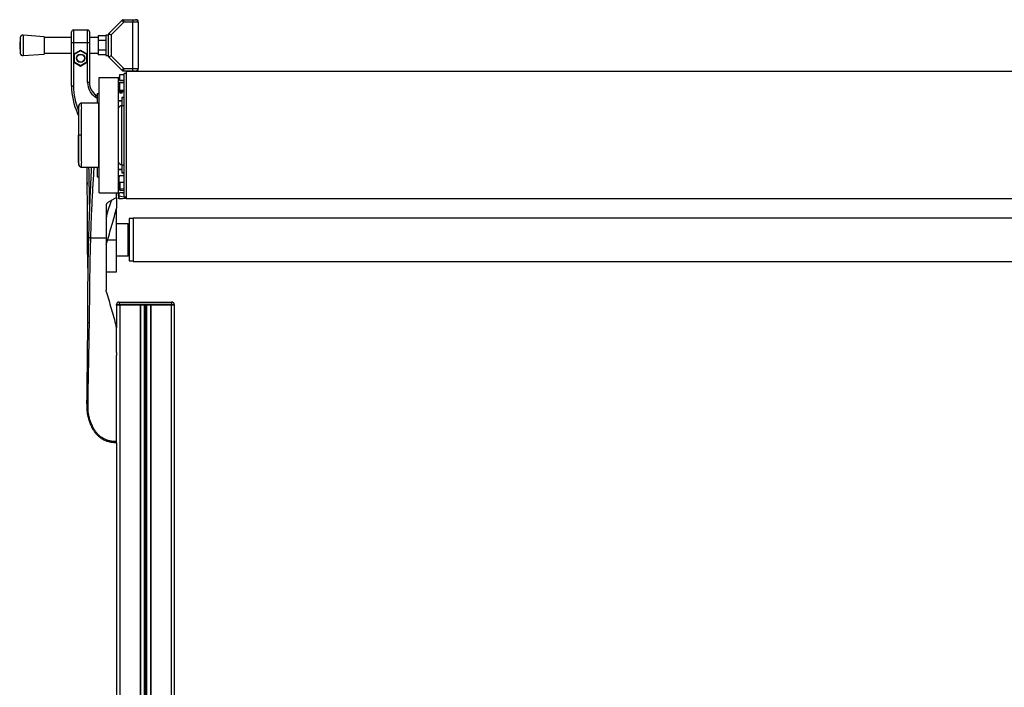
# Model space of a CAD drawing. Header units: millimetres. Extents: x 0 to 420, y 0 to 297.
# Tile 102 of 112: x 290 to 310, y 217 to 231. Entities that reach past the tile are written whole.
import ezdxf

# ---------------------------------------------------------------- set-up
doc = ezdxf.new("R2010")
doc.units = ezdxf.units.MM

msp = doc.modelspace()

# ---------------------------------------------------------------- linework, layer by layer
at = {"color": 7, "linetype": 'Continuous', "lineweight": 25}
for p, q in [((291.82511, 230.27148), (292.09636, 230.54273)), ((292.12556, 230.49827), (291.86957, 230.24228)), ((292.12556, 230.49827), (292.09636, 230.54273)), ((292.11478, 230.55036), (292.12556, 230.49827)), ((292.11478, 230.55036), (292.31235, 230.55036)), ((292.31235, 230.49827), (292.12556, 230.49827)), ((292.31235, 230.55036), (292.31235, 230.49827)), ((292.31235, 230.55036), (292.36445, 230.55036)), ((292.41654, 230.49827), (292.31235, 230.49827)), ((292.31235, 229.56061), (292.31235, 230.49827)), ((292.39049, 230.55036), (292.36445, 230.55036)), ((292.41654, 230.52431), (292.39049, 230.55036)), ((292.41654, 230.49827), (292.41654, 230.52431)), ((292.41654, 230.49827), (292.41654, 229.56061)), ((290.50952, 230.20525), (290.08279, 230.23781)), ((290.08279, 230.23781), (290.08279, 229.82107)), ((291.06763, 230.08153), (291.06763, 230.30292)), ((291.1067, 230.34199), (291.1067, 230.08153)), ((291.1067, 230.34199), (291.3932, 230.34199)), ((291.3932, 230.08153), (291.3932, 230.34199)), ((291.43227, 230.30292), (291.43227, 230.08153)), ((291.81748, 230.23781), (291.76539, 230.23781)), ((291.76539, 230.23781), (291.76539, 229.82107)), ((291.81748, 229.80582), (291.81748, 230.25306)), ((291.86957, 230.24228), (291.81748, 230.25306)), ((291.82511, 230.27148), (291.86957, 230.24228)), ((291.86957, 230.24228), (291.86957, 229.8166)), ((290.02689, 230.18983), (290.01465, 230.02944)), ((290.02689, 230.18983), (290.02689, 229.86905)), ((290.50952, 230.20525), (290.50952, 229.85363)), ((291.06763, 230.18572), (290.50952, 230.18572)), ((291.1067, 230.08153), (291.06763, 230.08153)), ((291.06763, 229.20285), (291.06763, 230.08153)), ((291.3932, 230.08153), (291.1067, 230.08153)), ((291.1067, 230.08153), (291.1067, 229.85169)), ((291.3932, 229.85169), (291.3932, 230.08153)), ((291.43227, 230.08153), (291.3932, 230.08153)), ((291.60912, 230.18572), (291.43227, 230.18572)), ((291.43227, 230.08153), (291.43227, 229.27284)), ((291.76539, 230.22493), (291.60912, 230.22493)), ((291.60912, 230.22493), (291.60912, 230.12718)), ((291.76539, 230.12718), (291.60912, 230.12718)), ((291.60912, 230.12718), (291.60912, 229.9317)), ((290.01465, 230.02944), (290.02689, 229.86905)), ((290.08279, 229.82107), (290.50952, 229.85363)), ((290.50952, 229.87316), (291.06763, 229.87316)), ((291.1067, 229.85169), (291.24995, 229.93439)), ((291.1067, 229.85169), (291.11972, 229.84417)), ((291.1067, 229.85169), (291.1067, 229.68627)), ((291.24995, 229.91936), (291.11972, 229.84417)), ((291.11972, 229.84417), (291.11972, 229.69379)), ((291.24995, 229.93439), (291.3932, 229.85169)), ((291.24995, 229.93439), (291.24995, 229.91936)), ((291.38018, 229.84417), (291.24995, 229.91936)), ((291.3932, 229.85169), (291.38018, 229.84417)), ((291.38018, 229.69379), (291.38018, 229.84417)), ((291.3932, 229.68627), (291.3932, 229.85169)), ((291.43227, 229.87316), (291.60912, 229.87316)), ((291.76539, 229.9317), (291.60912, 229.9317)), ((291.60912, 229.9317), (291.60912, 229.83395)), ((291.76539, 229.83395), (291.60912, 229.83395)), ((291.11972, 229.69379), (291.1067, 229.68627)), ((291.24995, 229.60357), (291.1067, 229.68627)), ((291.1067, 229.68627), (291.1067, 229.20285)), ((291.11972, 229.69379), (291.24995, 229.61861)), ((291.24995, 229.61861), (291.38018, 229.69379)), ((291.3932, 229.68627), (291.24995, 229.60357)), ((291.38018, 229.69379), (291.3932, 229.68627)), ((291.3932, 229.27284), (291.3932, 229.68627)), ((291.76539, 229.82107), (291.81748, 229.82107)), ((291.81748, 229.80582), (291.86957, 229.8166)), ((291.86957, 229.8166), (291.82511, 229.7874)), ((292.09636, 229.51615), (291.82511, 229.7874)), ((291.86957, 229.8166), (292.12556, 229.56061)), ((291.24995, 229.61861), (291.24995, 229.60357)), ((292.09636, 229.51615), (292.12556, 229.56061)), ((292.12556, 229.56061), (292.11478, 229.50852)), ((292.31235, 229.50852), (292.11478, 229.50852)), ((292.12556, 229.56061), (292.31235, 229.56061)), ((292.17458, 229.45643), (292.13551, 229.45643)), ((292.13551, 227.5129), (292.13551, 229.45643)), ((326.03419, 229.4955), (292.17458, 229.4955)), ((292.17458, 229.4955), (292.17458, 226.91696)), ((292.31235, 229.50852), (292.31235, 229.56061)), ((292.31235, 229.56061), (292.41654, 229.56061)), ((292.36445, 229.50852), (292.31235, 229.50852)), ((292.36445, 229.50852), (292.39049, 229.50852)), ((292.39049, 229.50852), (292.41654, 229.53457)), ((292.41654, 229.53457), (292.41654, 229.56061)), ((291.43227, 229.27284), (291.3932, 229.27284)), ((291.62762, 227.03417), (291.62762, 229.37829)), ((291.62762, 229.37829), (292.0183, 229.37829)), ((292.0183, 227.03417), (292.0183, 229.37829)), ((292.03156, 229.36504), (292.0183, 229.36504)), ((292.02872, 229.26109), (292.02872, 229.08918)), ((292.03156, 229.32905), (292.03003, 229.32353)), ((292.03784, 229.37795), (292.03156, 229.37806)), ((292.03156, 229.32905), (292.03156, 229.36504)), ((292.03156, 229.36504), (292.03784, 229.36493)), ((292.03784, 229.43039), (292.03784, 229.3262)), ((292.13551, 229.43039), (292.03784, 229.43039)), ((292.03784, 229.3262), (292.13551, 229.3262)), ((292.03784, 229.2689), (292.03784, 229.11783)), ((292.13551, 229.2689), (292.03784, 229.2689)), ((292.03914, 229.27385), (292.03914, 229.2689)), ((292.13551, 229.27411), (292.04175, 229.27411)), ((292.04435, 229.3262), (292.13551, 229.3262)), ((292.05251, 229.2689), (292.05251, 229.27411)), ((291.1067, 229.20285), (291.06763, 229.20285)), ((291.58855, 229.05272), (291.58855, 228.85704)), ((291.58855, 229.05272), (291.62762, 229.05272)), ((292.03784, 229.12113), (292.02872, 229.12113)), ((292.03156, 229.07737), (292.03156, 229.10467)), ((292.03784, 229.11783), (292.13551, 229.11783)), ((292.05251, 229.10728), (292.05251, 229.11783)), ((292.12369, 229.10893), (292.05251, 229.10728)), ((292.05262, 229.09455), (292.10797, 229.09583)), ((292.05477, 229.06314), (292.08474, 229.06314)), ((291.61459, 228.85726), (291.26578, 228.85422)), ((291.56555, 229.01681), (291.54314, 228.98481)), ((291.58855, 228.95302), (291.54314, 228.98481)), ((291.56555, 229.01681), (291.58855, 229.00071)), ((291.61459, 228.85726), (291.61459, 227.5552)), ((291.62762, 228.84435), (291.61459, 228.84458)), ((292.09123, 228.90035), (292.0183, 228.90035)), ((292.09123, 228.89645), (292.0183, 228.89645)), ((292.03156, 228.89645), (292.03156, 228.90035)), ((292.13551, 228.97198), (292.09123, 228.97198)), ((292.09123, 228.97198), (292.09123, 228.90035)), ((292.13551, 228.96156), (292.09123, 228.96156)), ((292.09123, 228.90035), (292.09123, 228.80528)), ((291.21084, 228.66236), (291.18965, 228.65247)), ((291.21088, 228.60693), (291.18965, 228.65247)), ((292.13551, 228.80528), (292.08776, 228.80528)), ((292.08776, 228.54009), (292.08776, 228.80528)), ((292.08776, 227.60718), (292.08776, 228.54009)), ((291.21447, 228.20623), (291.21088, 228.20623)), ((291.26578, 227.55824), (291.61459, 227.5552)), ((291.58855, 227.55542), (291.58855, 227.35974)), ((291.61459, 227.56788), (291.62762, 227.56811)), ((292.0183, 227.51601), (292.09123, 227.51601)), ((292.0183, 227.51211), (292.09123, 227.51211)), ((292.03156, 227.51211), (292.03156, 227.51601)), ((292.05737, 227.51601), (292.05737, 227.51211)), ((292.08776, 227.60718), (292.13551, 227.60718)), ((292.09123, 227.60718), (292.09123, 227.51211)), ((292.09123, 227.51211), (292.09123, 227.44048)), ((292.09123, 227.4509), (292.13551, 227.4509)), ((292.09123, 227.44048), (292.13551, 227.44048)), ((292.13551, 226.95603), (292.13551, 227.5129)), ((291.38486, 227.2438), (291.38531, 227.20347)), ((291.58855, 227.35974), (291.62762, 227.35974)), ((292.03133, 227.1123), (292.03133, 227.36234)), ((292.03133, 227.25556), (292.13551, 227.25556)), ((292.03914, 227.25556), (292.03914, 227.09963)), ((292.05251, 227.11236), (292.05251, 227.25556)), ((292.05737, 227.38839), (292.13551, 227.38839)), ((291.62762, 227.03417), (292.0183, 227.03417)), ((291.97924, 226.94301), (291.97924, 227.03417)), ((292.0183, 226.97801), (292.0183, 227.03417)), ((292.03914, 227.09963), (292.03462, 227.09963)), ((292.04181, 227.09142), (292.04197, 227.09152)), ((292.13551, 227.03417), (292.04435, 227.03417)), ((292.13551, 227.11453), (292.05251, 227.11236)), ((292.05304, 227.08662), (292.13551, 227.08878)), ((292.13551, 227.08626), (292.05737, 227.08626)), ((292.13551, 227.02044), (292.06972, 227.03417)), ((291.79682, 226.64456), (291.87878, 226.88259)), ((291.97924, 226.94301), (291.80631, 226.839)), ((291.97701, 226.94166), (291.97924, 226.9417)), ((291.97924, 226.94301), (291.97924, 226.9417)), ((291.97924, 226.93715), (291.97924, 226.7269)), ((292.0183, 226.97801), (292.0183, 226.9357)), ((292.0183, 226.9357), (292.0183, 226.9353)), ((292.03087, 226.97478), (292.16201, 226.94741)), ((292.03087, 226.92297), (292.03087, 226.97478)), ((292.03156, 226.92297), (292.03087, 226.92297)), ((292.03156, 226.92228), (292.17458, 226.92477)), ((292.13551, 226.95603), (292.17458, 226.95603)), ((292.16201, 226.94741), (292.16201, 226.9429)), ((292.16843, 226.92556), (292.17458, 226.92571)), ((326.03419, 226.91696), (292.17458, 226.91696)), ((291.76844, 226.77204), (291.76844, 226.12256)), ((291.97419, 226.691), (291.97924, 226.7269)), ((291.97924, 226.08349), (291.97924, 226.72234)), ((292.31783, 226.51325), (292.23969, 226.51325)), ((292.23969, 226.51325), (292.23969, 225.65374)), ((325.89094, 226.52237), (292.31783, 226.52237)), ((292.31783, 226.52237), (292.31783, 225.64462)), ((292.21365, 226.40907), (291.97924, 226.40907)), ((292.23969, 226.38302), (292.21365, 226.40907)), ((292.21365, 225.94964), (292.21365, 226.40907)), ((291.45785, 226.12256), (291.76844, 226.12256)), ((291.79705, 226.08349), (291.97924, 226.08349)), ((291.97924, 225.43235), (291.97924, 226.08349)), ((292.21365, 225.75792), (292.21365, 225.94964)), ((291.97924, 225.75792), (292.21365, 225.75792)), ((292.21365, 225.75792), (292.23969, 225.78397)), ((292.23969, 225.65374), (292.31783, 225.65374)), ((292.31783, 225.64462), (325.89094, 225.64462)), ((291.76844, 225.43235), (291.97924, 225.43235)), ((291.77147, 225.03694), (291.76844, 225.05848)), ((291.97901, 224.75515), (291.97901, 224.76818)), ((291.97901, 224.76818), (292.0311, 224.76818)), ((292.0311, 224.75515), (291.97901, 224.75515)), ((291.97924, 224.75515), (291.97924, 224.29863)), ((292.0311, 224.82027), (292.0311, 224.76818)), ((292.0311, 224.82027), (293.09898, 224.82027)), ((292.0311, 224.76818), (292.0311, 224.75515)), ((293.09898, 224.76818), (292.0311, 224.76818)), ((293.09898, 224.75515), (292.0311, 224.75515)), ((292.0311, 224.75515), (292.04435, 224.75515)), ((292.04435, 224.75515), (292.04435, 206.52305)), ((292.45718, 224.75515), (292.45718, 206.52305)), ((292.46369, 224.75515), (292.46369, 206.52305)), ((292.53922, 224.75515), (292.53922, 206.52305)), ((292.56527, 224.75515), (292.56527, 206.52305)), ((292.59131, 224.75515), (292.59131, 206.52305)), ((292.66685, 224.75515), (292.66685, 206.52305)), ((292.67336, 224.75515), (292.67336, 206.52305)), ((293.08618, 224.75515), (293.08618, 206.52305)), ((293.08618, 224.75515), (293.09898, 224.75515)), ((293.09898, 224.82027), (293.09898, 224.76818)), ((293.09898, 224.75515), (293.09898, 224.76818)), ((293.09898, 224.76818), (293.15107, 224.76818)), ((293.15107, 224.75515), (293.09898, 224.75515)), ((293.15107, 224.76818), (293.15107, 224.75515)), ((293.15107, 224.75515), (293.1513, 224.75515)), ((293.1513, 224.75515), (293.1513, 207.69512)), ((291.39866, 224.4142), (291.43144, 224.4053)), ((291.97924, 224.29407), (291.97419, 224.32997)), ((291.97924, 223.79513), (291.97924, 223.73896)), ((291.97924, 223.79513), (291.97924, 223.73896)), ((291.97924, 221.96369), (291.97924, 206.52305))]:
    msp.add_line(p, q, dxfattribs=at)
at = {"color": 7, "linetype": 'Continuous', "lineweight": 25, "flags": 128}
for points in [[(291.26581, 228.20625), (291.25639, 228.20624), (291.2473, 228.20624), (291.23883, 228.20624), (291.23127, 228.20624), (291.22486, 228.20623), (291.21982, 228.20623), (291.21632, 228.20623), (291.21447, 228.20623)], [(291.38672, 227.06816), (291.38672, 227.06816), (291.38674, 227.06816)], [(291.38674, 223.9528), (291.38673, 223.9528), (291.38672, 223.9528)]]:
    msp.add_lwpolyline(points, dxfattribs=at)
at = {"color": 7, "linetype": 'Continuous', "lineweight": 25}
for radius in [0.08465, 0.07814]:
    msp.add_circle((291.24995, 229.76898), radius, dxfattribs=at)
for centre, radius, start, end in [((292.11478, 230.52431), 0.02605, 90, 135), ((292.36445, 230.49827), 0.05209, 0, 90), ((290.07883, 230.18587), 0.05209, 85.637086, 175.637086), ((291.1067, 230.30292), 0.03907, 90, 180), ((291.3932, 230.30292), 0.03907, 0, 90), ((291.84353, 230.25306), 0.02605, 135, 180), ((290.07883, 229.87301), 0.05209, 184.362914, 274.362914), ((291.84353, 229.80582), 0.02605, 180, 225), ((292.11478, 229.53457), 0.02605, 225, 270), ((292.36445, 229.56061), 0.05209, 270, 0), ((291.74482, 229.27284), 0.35162, 180, 235), ((291.74482, 229.27284), 0.31255, 180, 235), ((292.03133, 229.36504), 0.01302, 89, 180), ((292.04435, 229.26109), 0.06511, 90, 113.578178), ((292.04175, 229.26109), 0.01302, 90, 180), ((291.84497, 229.37155), 0.1867, 358.001617, 1.998383), ((292.05194, 229.31283), 0.02605, 122.770394, 141.494426), ((292.71011, 230.18145), 1.08951, 231.478382, 231.766746), ((292.36992, 229.20285), 1.30229, 180, 205), ((292.36992, 229.20285), 1.26322, 180, 203.300968), ((292.05477, 229.08918), 0.02605, 180, 270), ((292.28306, 228.78509), 0.40667, 126.357457, 128.202288), ((292.33586, 229.10344), 0.28338, 179.22369, 181.798715), ((292.08474, 229.07616), 0.01302, 270, 348.463041), ((292.14853, 229.06314), 0.05209, 104.477512, 168.463041), ((292.08776, 228.73322), 0.07206, 90, 164.548307), ((292.08776, 227.67924), 0.07206, 195.451693, 270), ((291.26617, 227.61291), 0.05202, 186.179486, 269.585698), ((292.05737, 227.36234), 0.02605, 90, 180), ((292.04435, 227.09928), 0.06511, 246.421822, 270), ((292.05737, 227.1123), 0.02605, 180, 270), ((292.05203, 227.09948), 0.01289, 87.897265, 179.338363), ((292.05216, 227.09963), 0.01302, 180, 221.714208), ((292.02765, 227.09924), 0.02811, 333.416165, 27.816112), ((291.84658, 226.77204), 0.07814, 121.024609, 180), ((292.02802, 226.98973), 0.01523, 230.353364, 280.798926), ((292.03133, 226.9353), 0.01302, 180, 271), ((292.16486, 226.93245), 0.01523, 50.353364, 100.798926), ((292.16486, 226.92794), 0.01523, 50.353364, 100.798926), ((292.28936, 226.47497), 0.52092, 161, 180), ((292.0311, 224.76818), 0.05209, 90, 180), ((293.09898, 224.76818), 0.05209, 0, 90)]:
    msp.add_arc(centre, radius, start, end, dxfattribs=at)
for centre, major_axis, ratio, start_param, end_param in [((292.05194, 229.12117), (-0.00217, 0.02654), 0.9778629, 2.15962136, 3.08454858), ((292.05216, 229.12117), (-0.00075, 0.01387), 0.93727328, 2.18550168, 3.1104289), ((292.03133, 227.04123), (0.00266, 0.26551), 0.00082193, 4.45942285, 4.69062635), ((283.08638, 228.06863), (31.97007, 0.23482), 0.03946155, 4.99568318, 5.00014541), ((292.03133, 228.22476), (-0.00023, 1.30249), 0.00001526, 3.14159292, 3.1741129), ((292.16156, 227.01405), (-0.00266, 0.26662), 0.0008151, 1.79017434, 1.82342093)]:
    msp.add_ellipse(centre, major_axis=major_axis, ratio=ratio, start_param=start_param, end_param=end_param, dxfattribs=at)
for points, knots in [([(292.02872, 229.12113), (292.02883, 229.11825), (292.02903, 229.11263), (292.03073, 229.10727), (292.03156, 229.10467)], [0, 0, 0, 0, 0.51365174, 1, 1, 1, 1]), ([(292.04197, 229.1126), (292.04108, 229.1139), (292.03995, 229.11553), (292.03971, 229.11745), (292.03966, 229.11783)], [0, 0, 0, 0, 0.79688354, 1, 1, 1, 1]), ([(291.26555, 228.85385), (291.25955, 228.85332), (291.24837, 228.85231), (291.23476, 228.84434), (291.2254, 228.83516), (291.21957, 228.82591), (291.21634, 228.81764), (291.21481, 228.81106), (291.21445, 228.80735), (291.21431, 228.80589)], [0, 0, 0, 0, 0.23161094, 0.43175805, 0.59816768, 0.7386349, 0.85377264, 0.94214638, 1, 1, 1, 1]), ([(291.2658, 228.8524), (291.2658, 228.85281), (291.26581, 228.85419), (291.2658, 228.83998), (291.26579, 228.80877), (291.26583, 228.7588), (291.26579, 228.69288), (291.2658, 228.61374), (291.26582, 228.52227), (291.26579, 228.4227), (291.26579, 228.31606), (291.2658, 228.2432), (291.26581, 228.20625)], [0, 0, 0, 0, 0.04290957, 0.14126751, 0.24708022, 0.35596148, 0.46177303, 0.57065306, 0.67646428, 0.78534406, 0.89113857, 1, 1, 1, 1]), ([(291.21452, 228.80823), (291.21375, 228.8006), (291.21223, 228.78537), (291.21133, 228.77009), (291.21088, 228.76246)], [0, 0, 0, 0, 0.50056851, 1, 1, 1, 1]), ([(291.21088, 228.75946), (291.21088, 228.75995), (291.21088, 228.76136), (291.21088, 228.73768), (291.21088, 228.69019), (291.21088, 228.62154), (291.21088, 228.53449), (291.21088, 228.43346), (291.21088, 228.32242), (291.21088, 228.24493), (291.21088, 228.20623)], [0, 0, 0, 0, 0.07180829, 0.20466384, 0.33672462, 0.46947832, 0.6020078, 0.7343695, 0.86733844, 1, 1, 1, 1]), ([(291.21447, 228.20623), (291.21447, 228.24004), (291.21447, 228.30765), (291.21444, 228.40624), (291.21446, 228.49906), (291.21446, 228.58372), (291.21446, 228.65747), (291.21448, 228.71862), (291.21446, 228.76516), (291.21445, 228.79428), (291.21446, 228.80748), (291.21446, 228.80626), (291.21446, 228.80588)], [0, 0, 0, 0, 0.10740972, 0.21482222, 0.32223596, 0.42964854, 0.53707435, 0.64449857, 0.75192392, 0.85935037, 0.95662987, 1, 1, 1, 1]), ([(291.21088, 227.653), (291.21088, 227.65251), (291.21088, 227.6511), (291.21088, 227.67478), (291.21088, 227.72227), (291.21088, 227.79092), (291.21088, 227.87796), (291.21088, 227.979), (291.21088, 228.09004), (291.21088, 228.16753), (291.21088, 228.20623)], [0, 0, 0, 0, 0.07182898, 0.20468157, 0.3367394, 0.46949014, 0.60201668, 0.73437542, 0.8673414, 1, 1, 1, 1]), ([(291.21446, 227.60659), (291.21446, 227.60619), (291.21446, 227.60492), (291.21445, 227.61816), (291.21446, 227.64731), (291.21448, 227.69384), (291.21446, 227.75499), (291.21446, 227.82874), (291.21446, 227.9134), (291.21444, 228.00622), (291.21447, 228.10481), (291.21447, 228.17242), (291.21447, 228.20623)], [0, 0, 0, 0, 0.04519697, 0.14229069, 0.24951199, 0.35673221, 0.46395128, 0.57117195, 0.6783794, 0.78558802, 0.8927954, 1, 1, 1, 1]), ([(291.26581, 228.20625), (291.2658, 228.17034), (291.26579, 228.09747), (291.26579, 227.99172), (291.26582, 227.89112), (291.2658, 227.80034), (291.26579, 227.72029), (291.26583, 227.65476), (291.26579, 227.6041), (291.2658, 227.57288), (291.26581, 227.5584), (291.2658, 227.55973), (291.2658, 227.56016)], [0, 0, 0, 0, 0.1058464, 0.21476226, 0.32060969, 0.42952668, 0.53537443, 0.64429166, 0.75014055, 0.85905906, 0.95517315, 1, 1, 1, 1]), ([(291.21088, 227.65), (291.21133, 227.64237), (291.21223, 227.62709), (291.21375, 227.61186), (291.21452, 227.60423)], [0, 0, 0, 0, 0.49937363, 1, 1, 1, 1]), ([(291.21432, 227.60658), (291.21435, 227.60613), (291.21449, 227.60401), (291.21571, 227.59615), (291.22065, 227.58297), (291.23296, 227.56889), (291.24902, 227.55977), (291.26046, 227.55908), (291.26563, 227.55878)], [0, 0, 0, 0, 0.01847438, 0.08580757, 0.30541576, 0.55822334, 0.80008123, 1, 1, 1, 1]), ([(291.21432, 227.60658), (291.21435, 227.60613), (291.21449, 227.60401), (291.21571, 227.59615), (291.22065, 227.58297), (291.23296, 227.56889), (291.24901, 227.55977), (291.26045, 227.55909), (291.26562, 227.55878)], [0, 0, 0, 0, 0.01847736, 0.08582144, 0.30546512, 0.55831355, 0.80021053, 1, 1, 1, 1]), ([(291.39742, 225.50818), (291.397, 225.53841), (291.3961, 225.6031), (291.39508, 225.69757), (291.39427, 225.79184), (291.3937, 225.88155), (291.39334, 225.97092), (291.39317, 226.06019), (291.39334, 226.2282), (291.39208, 226.47591), (291.38934, 226.80409), (291.38627, 227.11602), (291.38358, 227.3672), (291.38194, 227.5086), (291.38138, 227.55723)], [0, 0, 0, 0, 0.04521504, 0.09677583, 0.14154135, 0.18627491, 0.23065907, 0.2744786, 0.31863903, 0.4790052, 0.63795374, 0.7956576, 0.92971029, 1, 1, 1, 1]), ([(291.4694, 227.5585), (291.46884, 227.54787), (291.46764, 227.52523), (291.46578, 227.48967), (291.46294, 227.43469), (291.45913, 227.35968), (291.45466, 227.2693), (291.44959, 227.1639), (291.44447, 227.05326), (291.43892, 226.92766), (291.4321, 226.76558), (291.42434, 226.56483), (291.41653, 226.3382), (291.41232, 226.19312), (291.41032, 226.12401)], [0, 0, 0, 0, 0.022243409, 0.047383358, 0.074389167, 0.137294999, 0.204318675, 0.263473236, 0.35778466, 0.435748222, 0.526172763, 0.696733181, 0.855533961, 1, 1, 1, 1]), ([(291.41377, 227.55695), (291.41408, 227.54067), (291.41679, 227.39983), (291.42194, 227.11734), (291.42715, 226.84332), (291.42921, 226.69646), (291.42931, 226.68879)], [0, 0, 0, 0, 0.05639204, 0.48799387, 0.97323851, 1, 1, 1, 1]), ([(291.45785, 226.12256), (291.45995, 226.19279), (291.46423, 226.33561), (291.47269, 226.55336), (291.48261, 226.77494), (291.49347, 226.98825), (291.50478, 227.19067), (291.51343, 227.33537), (291.51944, 227.43242), (291.52257, 227.48242), (291.52524, 227.52448), (291.52687, 227.54986), (291.52741, 227.55826)], [0, 0, 0, 0, 0.146623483, 0.298213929, 0.454778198, 0.609511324, 0.743986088, 0.87787372, 0.91205608, 0.946910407, 0.982436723, 1, 1, 1, 1]), ([(292.03087, 226.92297), (292.02961, 226.92312), (292.02709, 226.92342), (292.02376, 226.92514), (292.02096, 226.92767), (292.01886, 226.93124), (292.01831, 226.9341), (292.0183, 226.93567), (292.0183, 226.9357)], [0, 0, 0, 0, 0.167942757, 0.335302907, 0.516448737, 0.733395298, 0.994737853, 1, 1, 1, 1]), ([(292.16201, 226.9429), (292.16228, 226.93981), (292.16283, 226.9335), (292.16653, 226.92825), (292.16843, 226.92556)], [0, 0, 0, 0, 0.48856925, 1, 1, 1, 1]), ([(291.77147, 225.98403), (291.80492, 226.10068), (291.87193, 226.33438), (291.94007, 226.572), (291.97419, 226.691)], [0, 0, 0, 0, 0.49918594, 1, 1, 1, 1]), ([(291.41032, 226.12401), (291.40864, 226.06096), (291.40533, 225.93631), (291.4014, 225.7541), (291.39825, 225.57756), (291.39581, 225.39993), (291.39415, 225.22359), (291.39317, 225.04413), (291.39335, 224.84622), (291.39264, 224.63669), (291.39147, 224.48625), (291.39092, 224.41669)], [0, 0, 0, 0, 0.10830801, 0.21413698, 0.31877875, 0.42084174, 0.53067932, 0.63329203, 0.7391116, 0.87935993, 1, 1, 1, 1]), ([(291.97924, 221.98659), (291.95613, 221.98717), (291.9102, 221.98831), (291.84189, 221.99961), (291.77569, 222.01915), (291.71301, 222.04803), (291.65542, 222.08577), (291.60406, 222.13124), (291.55925, 222.18317), (291.50823, 222.25867), (291.45978, 222.36219), (291.41928, 222.49228), (291.40125, 222.62798), (291.40094, 222.84248), (291.4078, 223.13702), (291.41464, 223.51236), (291.42212, 223.90374), (291.42913, 224.31089), (291.43571, 224.73102), (291.43715, 225.06262), (291.44022, 225.30727), (291.4427, 225.46822), (291.44569, 225.62936), (291.44917, 225.79143), (291.45313, 225.95552), (291.45628, 226.06677), (291.45785, 226.12256)], [0, 0, 0, 0, 0.01540227, 0.03061858, 0.04589778, 0.0611515, 0.07635239, 0.09167591, 0.1069667, 0.12239636, 0.15311965, 0.18413953, 0.21464534, 0.24575549, 0.32956556, 0.41290917, 0.49608211, 0.58959241, 0.68386766, 0.7780859, 0.81510034, 0.85211963, 0.88910287, 0.92601797, 0.9628961, 1, 1, 1, 1]), ([(291.45785, 226.12256), (291.45172, 226.12273), (291.43901, 226.12309), (291.42314, 226.12356), (291.41232, 226.1239), (291.41097, 226.12397), (291.41032, 226.12401)], [0, 0, 0, 0, 0.24120147, 0.5, 0.75879853, 1, 1, 1, 1]), ([(291.76844, 226.12256), (291.76844, 226.07793), (291.76844, 225.98861), (291.76844, 225.81055), (291.76844, 225.58938), (291.76844, 225.32536), (291.76844, 225.14744), (291.76844, 225.05848)], [0, 0, 0, 0, 0.12264871, 0.2454767, 0.49573627, 0.74787131, 1, 1, 1, 1]), ([(291.77147, 225.03694), (291.80492, 224.92028), (291.87193, 224.68659), (291.94007, 224.44897), (291.97419, 224.32997)], [0, 0, 0, 0, 0.49918594, 1, 1, 1, 1]), ([(291.39081, 224.40001), (291.39076, 224.39289), (291.39013, 224.30429), (291.3885, 224.13371), (291.38604, 223.88336), (291.38329, 223.62805), (291.38032, 223.36883), (291.37771, 223.15146), (291.3755, 222.97831), (291.37394, 222.85311), (291.37365, 222.73321), (291.37635, 222.61539), (291.39024, 222.52026), (291.40864, 222.45078), (291.42167, 222.40815), (291.43752, 222.36348), (291.45666, 222.31695), (291.47831, 222.2728), (291.50012, 222.23457), (291.51993, 222.2038), (291.54104, 222.17476), (291.56344, 222.1474), (291.59562, 222.1127), (291.64089, 222.07272), (291.70136, 222.03316), (291.76667, 222.00305), (291.83499, 221.98259), (291.90611, 221.97035), (291.95455, 221.96896), (291.97924, 221.96825)], [0, 0, 0, 0, 0.007761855, 0.096585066, 0.184395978, 0.278046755, 0.371591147, 0.463994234, 0.513356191, 0.559926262, 0.600645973, 0.644686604, 0.68930792, 0.7058022, 0.723664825, 0.738285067, 0.757878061, 0.778897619, 0.792168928, 0.80609061, 0.818910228, 0.831359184, 0.844626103, 0.870393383, 0.896675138, 0.922464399, 0.947662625, 0.973330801, 1, 1, 1, 1]), ([(291.39866, 224.4142), (291.39752, 224.41455), (291.39522, 224.41524), (291.39283, 224.41648), (291.39126, 224.41781), (291.39107, 224.41872), (291.39098, 224.41918)], [0, 0, 0, 0, 0.249999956, 0.499999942, 0.749999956, 1, 1, 1, 1]), ([(291.39866, 224.4142), (291.39866, 224.4142), (291.3986, 224.40614), (291.39852, 224.3977), (291.39845, 224.38927)], [0, 0, 0, 0, 0.00006236, 1, 1, 1, 1]), ([(291.97924, 223.79513), (291.97924, 223.87835), (291.97924, 224.04499), (291.97924, 224.21098), (291.97924, 224.29407)], [0, 0, 0, 0, 0.49941172, 1, 1, 1, 1]), ([(291.97924, 221.98659), (291.97924, 222.10292), (291.97924, 222.33587), (291.97924, 222.69253), (291.97924, 223.05517), (291.97924, 223.40503), (291.97924, 223.63366), (291.97924, 223.73896)], [0, 0, 0, 0, 0.2041389, 0.40877747, 0.6153735, 0.8228525, 1, 1, 1, 1]), ([(291.97924, 221.96825), (291.96833, 221.96825), (291.95557, 221.96826), (291.94295, 221.97001), (291.94111, 221.97027)], [0, 0, 0, 0, 0.85428994, 1, 1, 1, 1]), ([(291.97924, 221.96825), (291.97924, 221.9685), (291.97924, 221.96901), (291.97924, 221.97299), (291.97924, 221.97888), (291.97924, 221.98402), (291.97924, 221.98659)], [0, 0, 0, 0, 0.24967543, 0.49939281, 0.74914799, 1, 1, 1, 1])]:
    msp.add_open_spline(points, degree=3, knots=knots, dxfattribs=at)

doc.saveas('drawing.dxf')
